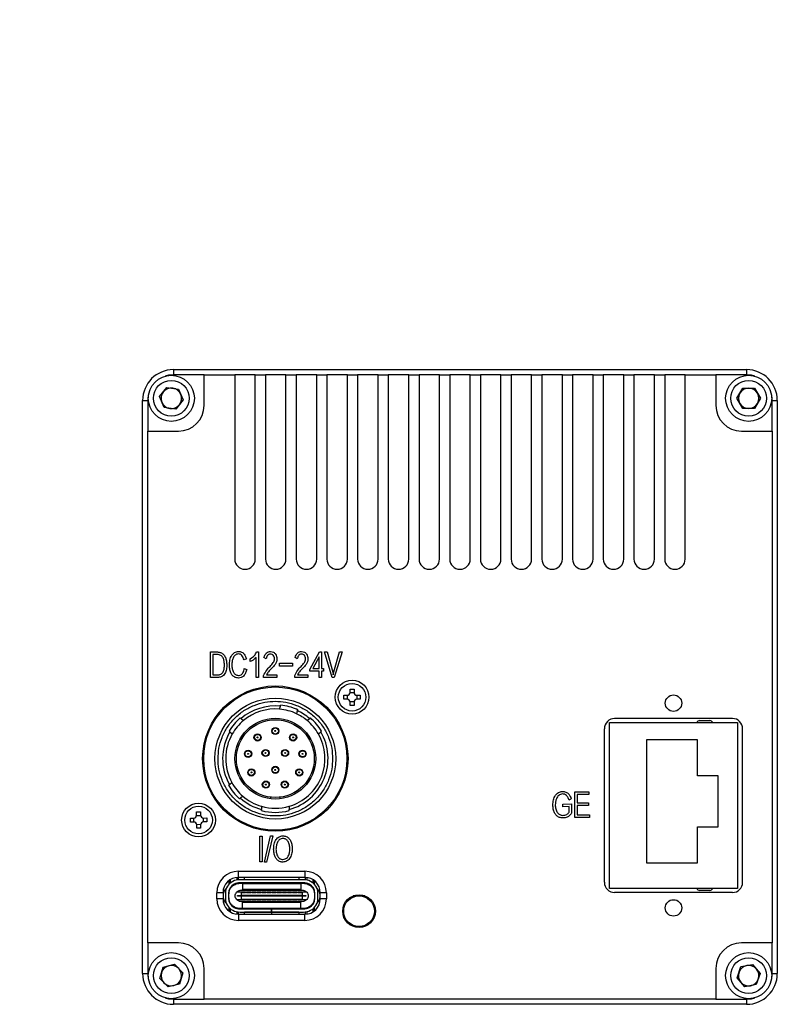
# Model space of a CAD drawing. Header units: millimetres. Extents: x 0 to 15012, y -67 to 210.
# Tile 4 of 4: x 14938 to 15012, y 83 to 179. Entities that reach past the tile are written whole.
import ezdxf

# ---------------------------------------------------------------- set-up
doc = ezdxf.new("R2010")
doc.units = ezdxf.units.MM
doc.linetypes.add('CENTER', pattern=[50.8, 31.75, -6.35, 6.35, -6.35])
doc.layers.add('粗实线', color=7, linetype='Continuous', lineweight=50)
doc.layers.add('细实线', color=3, linetype='Continuous', lineweight=25)
doc.styles.add('iTek', font='txt', dxfattribs={"width": 0.8, "height": 5})

msp = doc.modelspace()

# ---------------------------------------------------------------- linework, layer by layer
at = {"layer": '粗实线', "lineweight": 30}
for p, q in [((14953.452, 144.82), (14953.452, 144.32)), ((14953.452, 144.82), (15009.452, 144.82)), ((14956.452, 144.32), (14953.452, 144.32)), ((14956.452, 141.32), (14956.452, 144.32)), ((14956.452, 144.32), (14959.452, 144.32)), ((14959.452, 144.32), (14959.452, 126.32)), ((14961.452, 144.32), (14959.452, 144.32)), ((14961.452, 126.32), (14961.452, 144.32)), ((14961.452, 144.32), (14962.452, 144.32)), ((14962.452, 144.32), (14962.452, 126.32)), ((14964.452, 144.32), (14962.452, 144.32)), ((14964.452, 126.32), (14964.452, 144.32)), ((14964.452, 144.32), (14965.452, 144.32)), ((14965.452, 144.32), (14965.452, 126.32)), ((14967.452, 144.32), (14965.452, 144.32)), ((14967.452, 126.32), (14967.452, 144.32)), ((14967.452, 144.32), (14968.452, 144.32)), ((14968.452, 144.32), (14968.452, 126.32)), ((14970.452, 144.32), (14968.452, 144.32)), ((14970.452, 126.32), (14970.452, 144.32)), ((14970.452, 144.32), (14971.452, 144.32)), ((14971.452, 144.32), (14971.452, 126.32)), ((14973.452, 144.32), (14971.452, 144.32)), ((14973.452, 126.32), (14973.452, 144.32)), ((14973.452, 144.32), (14974.452, 144.32)), ((14974.452, 144.32), (14974.452, 126.32)), ((14976.452, 144.32), (14974.452, 144.32)), ((14976.452, 126.32), (14976.452, 144.32)), ((14976.452, 144.32), (14977.452, 144.32)), ((14977.452, 144.32), (14977.452, 126.32)), ((14979.452, 144.32), (14977.452, 144.32)), ((14979.452, 126.32), (14979.452, 144.32)), ((14979.452, 144.32), (14980.452, 144.32)), ((14980.452, 144.32), (14980.452, 126.32)), ((14982.452, 144.32), (14980.452, 144.32)), ((14982.452, 126.32), (14982.452, 144.32)), ((14982.452, 144.32), (14983.452, 144.32)), ((14983.452, 144.32), (14983.452, 126.32)), ((14985.452, 144.32), (14983.452, 144.32)), ((14985.452, 126.32), (14985.452, 144.32)), ((14985.452, 144.32), (14986.452, 144.32)), ((14986.452, 144.32), (14986.452, 126.32)), ((14988.452, 144.32), (14986.452, 144.32)), ((14988.452, 126.32), (14988.452, 144.32)), ((14988.452, 144.32), (14989.452, 144.32)), ((14989.452, 144.32), (14989.452, 126.32)), ((14991.452, 144.32), (14989.452, 144.32)), ((14991.452, 126.32), (14991.452, 144.32)), ((14991.452, 144.32), (14992.452, 144.32)), ((14992.452, 144.32), (14992.452, 126.32)), ((14994.452, 144.32), (14992.452, 144.32)), ((14994.452, 126.32), (14994.452, 144.32)), ((14994.452, 144.32), (14995.452, 144.32)), ((14995.452, 144.32), (14995.452, 126.32)), ((14997.452, 144.32), (14995.452, 144.32)), ((14997.452, 126.32), (14997.452, 144.32)), ((14997.452, 144.32), (14998.452, 144.32)), ((14998.452, 144.32), (14998.452, 126.32)), ((15000.452, 144.32), (14998.452, 144.32)), ((15000.452, 126.32), (15000.452, 144.32)), ((15000.452, 144.32), (15001.452, 144.32)), ((15001.452, 144.32), (15001.452, 126.32)), ((15003.452, 144.32), (15001.452, 144.32)), ((15003.452, 126.32), (15003.452, 144.32)), ((15003.452, 144.32), (15006.452, 144.32)), ((15006.452, 144.32), (15006.452, 141.32)), ((15009.452, 144.32), (15006.452, 144.32)), ((15009.452, 144.82), (15009.452, 144.32)), ((14952.109, 142.181), (14952.82, 143.091)), ((14952.82, 143.091), (14953.964, 142.929)), ((14953.964, 142.929), (14954.396, 141.859)), ((15008.498, 142.02), (15009.075, 143.02)), ((15009.075, 143.02), (15010.23, 143.02)), ((15010.23, 143.02), (15010.807, 142.02)), ((14950.452, 85.82), (14950.452, 141.82)), ((14950.452, 141.82), (14950.952, 141.82)), ((14950.952, 141.82), (14950.952, 138.82)), ((14952.541, 141.11), (14952.109, 142.181)), ((14954.396, 141.859), (14953.685, 140.949)), ((15009.075, 141.02), (15008.498, 142.02)), ((15010.807, 142.02), (15010.23, 141.02)), ((15011.952, 138.82), (15011.952, 141.82)), ((15011.952, 141.82), (15012.452, 141.82)), ((15012.452, 141.82), (15012.452, 85.82)), ((14953.685, 140.949), (14952.541, 141.11)), ((15010.23, 141.02), (15009.075, 141.02)), ((14950.952, 138.82), (14953.952, 138.82)), ((14950.952, 88.82), (14950.952, 138.82)), ((15008.952, 138.82), (15011.952, 138.82)), ((15011.952, 138.82), (15011.952, 88.82)), ((14957.077, 117.239), (14957.753, 117.239)), ((14957.077, 114.739), (14957.077, 117.239)), ((14957.748, 116.989), (14957.306, 116.989)), ((14957.306, 116.989), (14957.306, 114.993)), ((14960.582, 116.571), (14960.353, 116.464)), ((14960.968, 116.297), (14960.968, 116.585)), ((14961.529, 114.739), (14961.529, 116.698)), ((14961.575, 117.239), (14961.756, 117.239)), ((14961.756, 117.239), (14961.756, 114.739)), ((14962.512, 116.571), (14962.302, 116.692)), ((14965.545, 116.571), (14965.335, 116.692)), ((14966.788, 115.528), (14967.722, 117.239)), ((14967.696, 116.775), (14967.068, 115.615)), ((14967.696, 115.615), (14967.696, 116.775)), ((14967.722, 117.239), (14967.927, 117.239)), ((14967.927, 117.239), (14967.927, 115.615)), ((14968.22, 117.239), (14968.468, 117.239)), ((14968.955, 114.746), (14968.22, 117.239)), ((14968.468, 117.239), (14969.024, 115.278)), ((14969.123, 115.284), (14969.679, 117.239)), ((14969.926, 117.239), (14969.176, 114.746)), ((14969.679, 117.239), (14969.926, 117.239)), ((14960.38, 115.622), (14960.614, 115.542)), ((14963.819, 116.14), (14965.091, 116.14)), ((14963.819, 115.856), (14963.819, 116.14)), ((14965.091, 115.856), (14963.819, 115.856)), ((14965.091, 116.14), (14965.091, 115.856)), ((14966.788, 115.358), (14966.788, 115.528)), ((14967.068, 115.615), (14967.696, 115.615)), ((14967.927, 115.615), (14968.114, 115.615)), ((14968.114, 115.615), (14968.114, 115.358)), ((14957.737, 114.739), (14957.077, 114.739)), ((14957.306, 114.993), (14957.737, 114.993)), ((14961.756, 114.739), (14961.529, 114.739)), ((14962.27, 114.739), (14962.27, 114.933)), ((14963.569, 114.739), (14962.27, 114.739)), ((14962.549, 114.993), (14963.569, 114.993)), ((14963.569, 114.993), (14963.569, 114.739)), ((14965.303, 114.739), (14965.303, 114.933)), ((14966.601, 114.739), (14965.303, 114.739)), ((14965.582, 114.993), (14966.601, 114.993)), ((14966.601, 114.993), (14966.601, 114.739)), ((14967.696, 115.358), (14966.788, 115.358)), ((14967.696, 114.739), (14967.696, 115.358)), ((14967.927, 114.739), (14967.696, 114.739)), ((14967.927, 115.358), (14967.927, 114.739)), ((14968.114, 115.358), (14967.927, 115.358)), ((14969.176, 114.746), (14968.955, 114.746)), ((14969.024, 115.278), (14969.07, 115.014)), ((14969.07, 115.014), (14969.123, 115.284)), ((14970.722, 113.62), (14971.102, 113.62)), ((14970.722, 113.31), (14970.722, 113.62)), ((14971.102, 113.62), (14971.102, 113.31)), ((14970.112, 113.009), (14970.422, 113.009)), ((14970.112, 112.629), (14970.112, 113.009)), ((14970.422, 112.629), (14970.112, 112.629)), ((14970.459, 112.627), (14970.459, 113.012)), ((14970.72, 113.273), (14971.104, 113.273)), ((14971.366, 113.012), (14971.366, 112.628)), ((14971.402, 113.01), (14971.712, 113.01)), ((14971.712, 112.63), (14971.402, 112.63)), ((14971.712, 113.01), (14971.712, 112.63)), ((14963.827, 111.652), (14963.906, 111.946)), ((14963.906, 111.946), (14963.932, 112.044)), ((14965.571, 111.593), (14965.485, 111.641)), ((14965.574, 111.604), (14965.548, 111.506)), ((14971.105, 112.366), (14970.72, 112.366)), ((14970.723, 112.02), (14970.723, 112.33)), ((14971.103, 112.02), (14970.723, 112.02)), ((14971.103, 112.33), (14971.103, 112.02)), ((14959.99, 110.801), (14960.068, 110.736)), ((14960.068, 110.736), (14960.301, 110.54)), ((14965.548, 111.506), (14965.469, 111.212)), ((14966.524, 110.54), (14966.757, 110.736)), ((14966.757, 110.736), (14966.835, 110.801)), ((15008.062, 110.74), (14996.562, 110.74)), ((14995.562, 94.74), (14995.562, 109.74)), ((14996.064, 94.142), (14996.064, 110.342)), ((14996.064, 110.342), (15008.564, 110.342)), ((15004.864, 110.542), (15005.864, 110.542)), ((15008.564, 110.342), (15008.564, 94.142)), ((15009.062, 94.74), (15009.062, 109.74)), ((14958.897, 109.499), (14958.975, 109.434)), ((14958.975, 109.434), (14959.208, 109.238)), ((14967.617, 109.238), (14967.85, 109.434)), ((14967.85, 109.434), (14967.927, 109.499)), ((15004.664, 108.642), (14999.664, 108.642)), ((14999.664, 108.642), (14999.664, 96.642)), ((15004.664, 105.142), (15004.664, 108.642)), ((14962.324, 107.047), (14962.335, 107.097)), ((14962.634, 107.614), (14962.671, 107.649)), ((14964.154, 107.649), (14964.191, 107.614)), ((14964.489, 107.097), (14964.501, 107.047)), ((14963.114, 105.748), (14963.065, 105.763)), ((14963.76, 105.763), (14963.711, 105.748)), ((15006.664, 105.142), (15004.664, 105.142)), ((15006.664, 100.142), (15006.664, 105.142)), ((14958.851, 104.22), (14958.93, 104.284)), ((14958.93, 104.284), (14959.167, 104.475)), ((14960, 102.963), (14959.921, 102.899)), ((14960.236, 103.154), (14960, 102.963)), ((14962.962, 102.895), (14962.962, 103.046)), ((14963.862, 103.046), (14963.862, 102.895)), ((14992.658, 103.567), (14994.052, 103.582)), ((14992.684, 101.067), (14992.658, 103.567)), ((14994.055, 103.331), (14992.894, 103.319)), ((14992.894, 103.319), (14992.903, 102.503)), ((14994.052, 103.582), (14994.055, 103.331)), ((14962.062, 102.161), (14962.062, 101.85)), ((14964.762, 102.161), (14964.762, 101.85)), ((14991.485, 102.383), (14992.334, 102.392)), ((14991.488, 102.126), (14991.485, 102.383)), ((14992.111, 102.132), (14991.488, 102.126)), ((14992.324, 102.883), (14992.109, 102.755)), ((14992.116, 101.587), (14992.111, 102.132)), ((14992.334, 102.392), (14992.344, 101.49)), ((14992.903, 102.503), (14993.994, 102.514)), ((14993.997, 102.254), (14992.905, 102.243)), ((14992.905, 102.243), (14992.915, 101.323)), ((14993.994, 102.514), (14993.997, 102.254)), ((14955.11, 100.999), (14955.42, 101.003)), ((14955.115, 100.619), (14955.11, 100.999)), ((14955.462, 100.621), (14955.456, 101.006)), ((14955.711, 101.617), (14956.091, 101.622)), ((14955.716, 101.307), (14955.711, 101.617)), ((14955.714, 101.271), (14956.098, 101.276)), ((14956.091, 101.622), (14956.095, 101.312)), ((14956.363, 101.018), (14956.369, 100.634)), ((14956.4, 101.017), (14956.71, 101.021)), ((14956.71, 101.021), (14956.715, 100.641)), ((14962.062, 101.746), (14962.062, 101.85)), ((14964.762, 101.746), (14964.762, 101.85)), ((14994.121, 101.082), (14992.684, 101.067)), ((14992.915, 101.323), (14994.118, 101.336)), ((14994.118, 101.336), (14994.121, 101.082)), ((14955.425, 100.623), (14955.115, 100.619)), ((14956.111, 100.369), (14955.727, 100.364)), ((14955.734, 100.017), (14955.729, 100.327)), ((14956.109, 100.332), (14956.114, 100.023)), ((14956.715, 100.641), (14956.405, 100.637)), ((15004.664, 96.642), (15004.664, 100.142)), ((15004.664, 100.142), (15006.664, 100.142)), ((14956.114, 100.023), (14955.734, 100.017)), ((14961.891, 96.739), (14961.891, 99.239)), ((14961.891, 99.239), (14962.125, 99.239)), ((14962.125, 99.239), (14962.125, 96.739)), ((14962.349, 96.713), (14962.94, 99.286)), ((14963.158, 99.286), (14962.549, 96.713)), ((14962.94, 99.286), (14963.158, 99.286)), ((14962.125, 96.739), (14961.891, 96.739)), ((14962.549, 96.713), (14962.349, 96.713)), ((14999.664, 96.642), (15004.664, 96.642)), ((14959.802, 95.82), (14966.302, 95.82)), ((14959.802, 95.22), (14959.802, 95.82)), ((14966.302, 95.82), (14966.302, 95.22)), ((14958.886, 94.907), (14958.886, 94.552)), ((14959.036, 94.689), (14959.036, 95.009)), ((14959.636, 95.211), (14959.636, 94.961)), ((14959.786, 95.22), (14959.786, 94.985)), ((14959.786, 94.683), (14959.786, 94.629)), ((14966.302, 95.22), (14959.802, 95.22)), ((14966.15, 94.995), (14959.962, 94.995)), ((14966.15, 94.695), (14959.962, 94.695)), ((14959.98, 94.645), (14966.132, 94.645)), ((14960.206, 94.695), (14960.206, 94.635)), ((14960.206, 94.635), (14965.906, 94.635)), ((14960.206, 94.635), (14960.206, 94.025)), ((14960.406, 95.015), (14960.406, 95.22)), ((14960.406, 95.015), (14965.706, 95.015)), ((14960.406, 94.995), (14960.406, 95.015)), ((14965.706, 95.22), (14965.706, 95.015)), ((14965.706, 95.015), (14965.706, 94.995)), ((14965.906, 94.635), (14965.906, 94.695)), ((14965.906, 94.635), (14965.906, 94.025)), ((14966.326, 95.22), (14966.326, 94.985)), ((14966.326, 94.683), (14966.326, 94.629)), ((14966.476, 95.21), (14966.476, 94.961)), ((14967.076, 95.005), (14967.076, 94.689)), ((14967.226, 94.552), (14967.226, 94.902)), ((14957.702, 93.12), (14957.702, 93.72)), ((14958.302, 93.72), (14957.702, 93.72)), ((14958.302, 93.72), (14958.302, 93.12)), ((14958.536, 93.665), (14958.536, 93.165)), ((14958.836, 93.665), (14958.836, 93.165)), ((14958.886, 93.977), (14958.886, 93.625)), ((14958.886, 93.205), (14958.886, 93.625)), ((14960.061, 93.765), (14959.622, 93.765)), ((14959.711, 93.39), (14959.711, 93.44)), ((14959.711, 93.44), (14960.061, 93.44)), ((14960.061, 93.39), (14959.711, 93.39)), ((14960.046, 93.965), (14966.066, 93.965)), ((14960.061, 93.765), (14960.106, 93.765)), ((14960.061, 93.765), (14960.061, 93.44)), ((14966.051, 93.44), (14960.061, 93.44)), ((14960.061, 93.39), (14960.061, 93.44)), ((14960.061, 93.39), (14960.061, 93.065)), ((14966.051, 93.39), (14960.061, 93.39)), ((14960.106, 93.725), (14960.106, 93.765)), ((14960.506, 93.765), (14960.106, 93.765)), ((14960.506, 93.725), (14960.106, 93.725)), ((14965.906, 94.025), (14960.206, 94.025)), ((14960.206, 94.015), (14960.206, 94.025)), ((14965.906, 94.015), (14960.206, 94.015)), ((14960.206, 93.965), (14960.206, 94.015)), ((14960.506, 93.765), (14960.606, 93.765)), ((14960.506, 93.765), (14960.506, 93.725)), ((14960.606, 93.725), (14960.606, 93.765)), ((14961.006, 93.765), (14960.606, 93.765)), ((14961.006, 93.725), (14960.606, 93.725)), ((14961.006, 93.765), (14961.106, 93.765)), ((14961.006, 93.765), (14961.006, 93.725)), ((14961.106, 93.725), (14961.106, 93.765)), ((14961.506, 93.765), (14961.106, 93.765)), ((14961.506, 93.725), (14961.106, 93.725)), ((14961.506, 93.765), (14961.606, 93.765)), ((14961.506, 93.765), (14961.506, 93.725)), ((14961.606, 93.725), (14961.606, 93.765)), ((14962.006, 93.765), (14961.606, 93.765)), ((14962.006, 93.725), (14961.606, 93.725)), ((14962.006, 93.765), (14962.106, 93.765)), ((14962.006, 93.765), (14962.006, 93.725)), ((14962.106, 93.725), (14962.106, 93.765)), ((14962.506, 93.765), (14962.106, 93.765)), ((14962.506, 93.725), (14962.106, 93.725)), ((14962.506, 93.765), (14962.606, 93.765)), ((14962.506, 93.765), (14962.506, 93.725)), ((14962.606, 93.725), (14962.606, 93.765)), ((14963.006, 93.765), (14962.606, 93.765)), ((14963.006, 93.725), (14962.606, 93.725)), ((14963.006, 93.765), (14963.106, 93.765)), ((14963.006, 93.765), (14963.006, 93.725)), ((14963.106, 93.725), (14963.106, 93.765)), ((14963.506, 93.765), (14963.106, 93.765)), ((14963.506, 93.725), (14963.106, 93.725)), ((14963.506, 93.765), (14963.506, 93.725)), ((14963.506, 93.765), (14963.606, 93.765)), ((14963.606, 93.725), (14963.606, 93.765)), ((14964.006, 93.765), (14963.606, 93.765)), ((14964.006, 93.725), (14963.606, 93.725)), ((14964.006, 93.765), (14964.006, 93.725)), ((14964.006, 93.765), (14964.106, 93.765)), ((14964.106, 93.725), (14964.106, 93.765)), ((14964.506, 93.765), (14964.106, 93.765)), ((14964.506, 93.725), (14964.106, 93.725)), ((14964.506, 93.765), (14964.606, 93.765)), ((14964.506, 93.765), (14964.506, 93.725)), ((14964.606, 93.725), (14964.606, 93.765)), ((14965.006, 93.765), (14964.606, 93.765)), ((14965.006, 93.725), (14964.606, 93.725)), ((14965.006, 93.765), (14965.106, 93.765)), ((14965.006, 93.765), (14965.006, 93.725)), ((14965.106, 93.725), (14965.106, 93.765)), ((14965.506, 93.765), (14965.106, 93.765)), ((14965.506, 93.725), (14965.106, 93.725)), ((14965.506, 93.765), (14965.506, 93.725)), ((14965.506, 93.765), (14965.606, 93.765)), ((14965.606, 93.725), (14965.606, 93.765)), ((14966.006, 93.765), (14965.606, 93.765)), ((14966.006, 93.725), (14965.606, 93.725)), ((14965.906, 94.025), (14965.906, 94.015)), ((14965.906, 94.015), (14965.906, 93.965)), ((14966.006, 93.765), (14966.051, 93.765)), ((14966.006, 93.765), (14966.006, 93.725)), ((14966.051, 93.44), (14966.051, 93.765)), ((14966.49, 93.765), (14966.051, 93.765)), ((14966.051, 93.44), (14966.401, 93.44)), ((14966.051, 93.39), (14966.051, 93.44)), ((14966.051, 93.065), (14966.051, 93.39)), ((14966.401, 93.39), (14966.051, 93.39)), ((14966.401, 93.44), (14966.401, 93.39)), ((14967.226, 93.625), (14967.226, 93.205)), ((14967.276, 93.165), (14967.276, 93.665)), ((14967.576, 93.165), (14967.576, 93.665)), ((14968.402, 93.72), (14967.802, 93.72)), ((14967.802, 93.12), (14967.802, 93.72)), ((14968.402, 93.72), (14968.402, 93.12)), ((14971.59, 93.415), (14971.022, 93.415)), ((14971.34, 93.415), (14971.34, 93.5)), ((14972.162, 93.415), (14971.59, 93.415)), ((14971.84, 93.501), (14971.84, 93.415)), ((15008.564, 94.142), (14996.064, 94.142)), ((15008.062, 93.74), (14996.562, 93.74)), ((15005.864, 93.942), (15004.864, 93.942)), ((14958.302, 93.12), (14957.702, 93.12)), ((14958.886, 93.205), (14958.886, 92.853)), ((14959.622, 93.065), (14960.061, 93.065)), ((14966.066, 92.865), (14960.046, 92.865)), ((14960.106, 93.065), (14960.061, 93.065)), ((14960.106, 93.105), (14960.506, 93.105)), ((14960.106, 93.065), (14960.106, 93.105)), ((14960.106, 93.065), (14960.506, 93.065)), ((14960.206, 92.815), (14960.206, 92.865)), ((14960.206, 92.815), (14965.906, 92.815)), ((14960.206, 92.805), (14960.206, 92.815)), ((14960.206, 92.805), (14965.906, 92.805)), ((14960.206, 92.195), (14960.206, 92.805)), ((14960.506, 93.105), (14960.506, 93.065)), ((14960.606, 93.065), (14960.506, 93.065)), ((14960.606, 93.105), (14961.006, 93.105)), ((14960.606, 93.065), (14960.606, 93.105)), ((14960.606, 93.065), (14961.006, 93.065)), ((14961.006, 93.105), (14961.006, 93.065)), ((14961.106, 93.065), (14961.006, 93.065)), ((14961.106, 93.105), (14961.506, 93.105)), ((14961.106, 93.065), (14961.106, 93.105)), ((14961.106, 93.065), (14961.506, 93.065)), ((14961.506, 93.105), (14961.506, 93.065)), ((14961.606, 93.065), (14961.506, 93.065)), ((14961.606, 93.105), (14962.006, 93.105)), ((14961.606, 93.065), (14961.606, 93.105)), ((14961.606, 93.065), (14962.006, 93.065)), ((14962.006, 93.105), (14962.006, 93.065)), ((14962.106, 93.065), (14962.006, 93.065)), ((14962.106, 93.105), (14962.506, 93.105)), ((14962.106, 93.065), (14962.106, 93.105)), ((14962.106, 93.065), (14962.506, 93.065)), ((14962.506, 93.105), (14962.506, 93.065)), ((14962.606, 93.065), (14962.506, 93.065)), ((14962.606, 93.105), (14963.006, 93.105)), ((14962.606, 93.065), (14962.606, 93.105)), ((14962.606, 93.065), (14963.006, 93.065)), ((14963.006, 93.105), (14963.006, 93.065)), ((14963.106, 93.065), (14963.006, 93.065)), ((14963.106, 93.105), (14963.506, 93.105)), ((14963.106, 93.065), (14963.106, 93.105)), ((14963.106, 93.065), (14963.506, 93.065)), ((14963.506, 93.105), (14963.506, 93.065)), ((14963.606, 93.065), (14963.506, 93.065)), ((14963.606, 93.105), (14964.006, 93.105)), ((14963.606, 93.065), (14963.606, 93.105)), ((14963.606, 93.065), (14964.006, 93.065)), ((14964.006, 93.105), (14964.006, 93.065)), ((14964.106, 93.065), (14964.006, 93.065)), ((14964.106, 93.105), (14964.506, 93.105)), ((14964.106, 93.065), (14964.106, 93.105)), ((14964.106, 93.065), (14964.506, 93.065)), ((14964.506, 93.105), (14964.506, 93.065)), ((14964.606, 93.065), (14964.506, 93.065)), ((14964.606, 93.105), (14965.006, 93.105)), ((14964.606, 93.065), (14964.606, 93.105)), ((14964.606, 93.065), (14965.006, 93.065)), ((14965.006, 93.105), (14965.006, 93.065)), ((14965.106, 93.065), (14965.006, 93.065)), ((14965.106, 93.105), (14965.506, 93.105)), ((14965.106, 93.065), (14965.106, 93.105)), ((14965.106, 93.065), (14965.506, 93.065)), ((14965.506, 93.105), (14965.506, 93.065)), ((14965.606, 93.065), (14965.506, 93.065)), ((14965.606, 93.105), (14966.006, 93.105)), ((14965.606, 93.065), (14965.606, 93.105)), ((14965.606, 93.065), (14966.006, 93.065)), ((14965.906, 92.865), (14965.906, 92.815)), ((14965.906, 92.815), (14965.906, 92.805)), ((14965.906, 92.195), (14965.906, 92.805)), ((14966.006, 93.105), (14966.006, 93.065)), ((14966.051, 93.065), (14966.006, 93.065)), ((14966.051, 93.065), (14966.49, 93.065)), ((14968.402, 93.12), (14967.802, 93.12)), ((14958.886, 92.277), (14958.886, 91.932)), ((14959.036, 91.83), (14959.036, 92.14)), ((14959.636, 92.234), (14959.636, 92.177)), ((14959.636, 91.869), (14959.636, 91.629)), ((14959.786, 92.2), (14959.786, 92.147)), ((14959.786, 91.845), (14959.786, 91.62)), ((14959.802, 91.62), (14959.802, 91.02)), ((14959.802, 91.62), (14966.302, 91.62)), ((14959.962, 92.135), (14963.05, 92.135)), ((14959.962, 91.835), (14963.05, 91.835)), ((14966.132, 92.185), (14959.98, 92.185)), ((14965.906, 92.195), (14960.206, 92.195)), ((14960.206, 92.195), (14960.206, 92.135)), ((14960.406, 91.815), (14960.406, 91.835)), ((14963.051, 91.815), (14960.406, 91.815)), ((14960.406, 91.62), (14960.406, 91.815)), ((14963.05, 91.835), (14963.05, 92.135)), ((14963.051, 92.135), (14963.05, 92.135)), ((14963.051, 91.835), (14963.05, 91.835)), ((14963.051, 91.835), (14963.051, 92.135)), ((14963.06, 92.135), (14963.051, 92.135)), ((14963.06, 91.835), (14963.051, 91.835)), ((14963.051, 91.835), (14963.051, 91.815)), ((14963.051, 91.815), (14963.051, 91.62)), ((14963.051, 91.74), (14963.061, 91.74)), ((14963.06, 91.835), (14963.06, 92.135)), ((14963.06, 92.135), (14966.15, 92.135)), ((14963.06, 91.835), (14966.15, 91.835)), ((14963.061, 91.835), (14963.061, 91.815)), ((14965.706, 91.815), (14963.061, 91.815)), ((14963.061, 91.62), (14963.061, 91.815)), ((14965.706, 91.835), (14965.706, 91.815)), ((14965.706, 91.815), (14965.706, 91.62)), ((14965.906, 92.135), (14965.906, 92.195)), ((14966.302, 91.02), (14966.302, 91.62)), ((14966.326, 92.2), (14966.326, 92.147)), ((14966.326, 91.845), (14966.326, 91.62)), ((14966.476, 91.869), (14966.476, 91.63)), ((14967.076, 92.14), (14967.076, 91.835)), ((14967.226, 91.938), (14967.226, 92.277)), ((14966.302, 91.02), (14959.802, 91.02)), ((14953.952, 88.82), (14950.952, 88.82)), ((14950.952, 88.82), (14950.952, 85.82)), ((15011.952, 88.82), (15008.952, 88.82)), ((15011.952, 85.82), (15011.952, 88.82)), ((14952.455, 86.455), (14953.577, 86.728)), ((14953.577, 86.728), (14954.374, 85.893)), ((15008.904, 86.499), (15010.04, 86.707)), ((15010.04, 86.707), (15010.788, 85.828)), ((14950.452, 85.82), (14950.952, 85.82)), ((14952.13, 85.347), (14952.455, 86.455)), ((14954.374, 85.893), (14954.05, 84.785)), ((14956.452, 83.32), (14956.452, 86.32)), ((15006.452, 86.32), (15006.452, 83.32)), ((15008.517, 85.412), (15008.904, 86.499)), ((15010.788, 85.828), (15010.401, 84.74)), ((15011.952, 85.82), (15012.452, 85.82)), ((14952.928, 84.512), (14952.13, 85.347)), ((14954.05, 84.785), (14952.928, 84.512)), ((15009.265, 84.532), (15008.517, 85.412)), ((15010.401, 84.74), (15009.265, 84.532)), ((14953.452, 83.32), (14956.452, 83.32)), ((14953.452, 83.32), (14953.452, 82.82)), ((15009.452, 82.82), (14953.452, 82.82)), ((15006.452, 83.32), (14956.452, 83.32)), ((15006.452, 83.32), (15009.452, 83.32)), ((15009.452, 83.32), (15009.452, 82.82))]:
    msp.add_line(p, q, dxfattribs=at)
at = {"layer": '粗实线', "lineweight": 30, "flags": 128}
for points in [[(14953.452, 144.32), (14952.965, 144.272), (14952.652, 144.188)], [(15010.253, 144.188), (15009.94, 144.272), (15009.452, 144.32)], [(14951.084, 142.62), (14951, 142.307), (14950.952, 141.82)], [(15011.952, 141.82), (15011.904, 142.307), (15011.821, 142.62)], [(14950.952, 85.82), (14951, 85.332), (14951.084, 85.019)], [(15011.821, 85.019), (15011.904, 85.332), (15011.952, 85.82)], [(14952.652, 83.451), (14952.965, 83.368), (14953.452, 83.32)], [(15009.452, 83.32), (15009.94, 83.368), (15010.253, 83.451)]]:
    msp.add_lwpolyline(points, dxfattribs=at)
at = {"layer": '粗实线', "lineweight": 30}
for centre, radius in [((14953.252, 142.02), 2.25), ((14953.252, 142.02), 1.75), ((15009.652, 142.02), 2.25), ((15009.652, 142.02), 1.75), ((14970.912, 112.82), 1.65), ((14963.412, 106.82), 7.1), ((14963.412, 106.82), 7), ((14970.912, 112.82), 1.35), ((14963.412, 106.82), 5.9), ((15002.312, 112.24), 0.8), ((14963.412, 106.82), 3.95), ((14963.412, 106.82), 3.8), ((14963.412, 109.52), 0.35), ((14963.412, 109.52), 0.3), ((14961.677, 108.888), 0.35), ((14961.677, 108.888), 0.3), ((14961.677, 108.888), 0.0452), ((14963.412, 109.52), 0.0452), ((14965.148, 108.888), 0.35), ((14965.148, 108.888), 0.3), ((14965.148, 108.888), 0.0452), ((14960.753, 107.289), 0.35), ((14960.753, 107.289), 0.3), ((14960.753, 107.289), 0.0452), ((14962.46, 107.37), 0.35), ((14962.46, 107.37), 0.3), ((14962.46, 107.37), 0.0452), ((14964.365, 107.37), 0.35), ((14964.365, 107.37), 0.3), ((14964.365, 107.37), 0.0452), ((14966.071, 107.289), 0.35), ((14966.071, 107.289), 0.3), ((14966.071, 107.289), 0.0452), ((14961.074, 105.47), 0.35), ((14963.412, 105.72), 0.35), ((14963.412, 105.72), 0.3), ((14965.751, 105.47), 0.35), ((14961.074, 105.47), 0.3), ((14961.074, 105.47), 0.0452), ((14963.412, 105.72), 0.0452), ((14965.751, 105.47), 0.3), ((14965.751, 105.47), 0.0452), ((14962.489, 104.283), 0.35), ((14962.489, 104.283), 0.3), ((14962.489, 104.283), 0.0452), ((14964.336, 104.283), 0.35), ((14964.336, 104.283), 0.3), ((14964.336, 104.283), 0.0452), ((14955.912, 100.82), 1.65), ((14955.912, 100.82), 1.35), ((14971.592, 91.92), 1.6), ((14971.59, 91.915), 1.5), ((15002.312, 92.24), 0.8), ((14953.252, 85.62), 2.25), ((15009.652, 85.62), 2.25), ((14953.252, 85.62), 1.75), ((15009.652, 85.62), 1.75)]:
    msp.add_circle(centre, radius, dxfattribs=at)
for centre, radius, start, end in [((14953.452, 141.82), 3, 90, 180), ((15009.452, 141.82), 3, 0, 90), ((14953.252, 142.02), 1, 141.97632, 201.97632), ((14953.252, 142.02), 1, 81.97632, 141.97632), ((14953.252, 142.02), 1, 21.97632, 81.97632), ((14953.252, 142.02), 1, 321.97632, 21.97632), ((15009.652, 142.02), 1, 150, 210), ((15009.652, 142.02), 1, 90, 150), ((15009.652, 142.02), 1, 30, 90), ((15009.652, 142.02), 1, 330, 30), ((14953.252, 142.02), 1, 201.97632, 261.97632), ((14953.252, 142.02), 1, 261.97632, 321.97632), ((15009.652, 142.02), 1, 210, 270), ((15009.652, 142.02), 1, 270, 330), ((14953.952, 141.32), 2.5, 270, 0), ((15008.952, 141.32), 2.5, 180, 270), ((14960.452, 126.32), 1, 180, 0), ((14963.452, 126.32), 1, 180, 0), ((14966.452, 126.32), 1, 180, 0), ((14969.452, 126.32), 1, 180, 0), ((14972.452, 126.32), 1, 180, 0), ((14975.452, 126.32), 1, 180, 0), ((14978.452, 126.32), 1, 180, 0), ((14981.452, 126.32), 1, 180, 0), ((14984.452, 126.32), 1, 180, 0), ((14987.452, 126.32), 1, 180, 0), ((14990.452, 126.32), 1, 180, 0), ((14993.452, 126.32), 1, 180, 0), ((14996.452, 126.32), 1, 180, 0), ((14999.452, 126.32), 1, 180, 0), ((15002.452, 126.32), 1, 180, 0), ((14970.422, 113.309), 0.3, 270.03226, 0.03226), ((14970.423, 112.329), 0.3, 0.03226, 90.03226), ((14971.402, 113.31), 0.3, 180.03226, 270.03226), ((14971.403, 112.33), 0.3, 90.03226, 180.03226), ((14963.412, 106.82), 5.15, 84.50005, 130.49995), ((14963.412, 106.82), 4.85, 85.09366, 129.90634), ((14963.412, 106.82), 4.85, 64.90634, 85.09366), ((14963.412, 106.82), 5.25, 65.68253, 84.31747), ((14963.412, 106.82), 5.25, 130.68253, 149.31747), ((14963.412, 106.82), 4.85, 50.09366, 64.90634), ((14963.412, 106.82), 5.15, 49.50005, 65.49995), ((14963.412, 106.82), 5.25, 30.68253, 49.31747), ((14996.562, 109.74), 1, 90, 180), ((15008.062, 109.74), 1, 0, 90), ((14963.412, 106.82), 4.85, 129.90634, 150.09366), ((14963.412, 106.82), 4.85, 29.90634, 50.09366), ((15004.864, 110.242), 0.3, 90, 160.52878), ((15005.864, 110.242), 0.3, 19.47122, 90), ((14963.412, 106.82), 5.15, 149.50005, 209.49995), ((14963.412, 106.82), 4.85, 150.09366, 208.90634), ((14963.412, 106.82), 5.15, 285.19684, 30.49995), ((14963.412, 106.82), 4.85, 286.16178, 29.90634), ((14963.412, 106.82), 5.25, 209.68253, 228.31747), ((14963.412, 106.82), 4.85, 208.90634, 229.09366), ((14963.412, 106.82), 5.15, 228.50005, 254.80316), ((14963.412, 106.82), 4.85, 229.09366, 253.83822), ((14963.412, 106.82), 4.85, 253.83822, 286.16178), ((14955.416, 101.303), 0.3, 270.80497, 0.80497), ((14956.395, 101.317), 0.3, 180.80497, 270.80497), ((14963.412, 106.82), 5.25, 255.0994, 284.9006), ((14955.429, 100.323), 0.3, 0.80497, 90.80497), ((14956.409, 100.337), 0.3, 90.80497, 180.80497), ((14959.802, 93.72), 2.1, 90, 180), ((14966.302, 93.72), 2.1, 0, 90), ((14959.802, 93.72), 1.5, 90, 180), ((14959.836, 93.665), 1.3, 116.7655, 180), ((14959.836, 93.665), 1, 116.7655, 180), ((14959.962, 93.415), 1.58, 90, 116.7655), ((14959.962, 93.415), 1.28, 90, 116.7655), ((14960.226, 94.643), 0.052, 112.61986, 180), ((14965.886, 94.643), 0.052, 0, 67.38014), ((14966.15, 93.415), 1.58, 63.2345, 90), ((14966.15, 93.415), 1.28, 63.2345, 90), ((14966.302, 93.72), 1.5, 0, 90), ((14966.276, 93.665), 1, 0, 63.2345), ((14966.276, 93.665), 1.3, 0, 63.2345), ((14996.562, 94.74), 1, 180, 270), ((15008.062, 94.74), 1, 270, 0), ((14959.306, 93.415), 1, 132.4546, 180), ((14959.306, 93.415), 1, 180, 227.5454), ((14966.806, 93.415), 1, 4.99651, 47.5454), ((14966.806, 93.415), 1, 312.4546, 355.00349), ((15004.864, 94.242), 0.3, 199.47122, 270), ((15005.864, 94.242), 0.3, 270, 340.52878), ((14959.802, 93.12), 2.1, 180, 270), ((14959.802, 93.12), 1.5, 180, 270), ((14959.836, 93.165), 1.3, 180, 243.2345), ((14959.836, 93.165), 1, 180, 243.2345), ((14966.302, 93.12), 2.1, 270, 0), ((14966.302, 93.12), 1.5, 270, 0), ((14966.276, 93.165), 1, 296.7655, 0), ((14966.276, 93.165), 1.3, 296.7655, 0), ((14959.962, 93.415), 1.58, 243.2345, 270), ((14959.962, 93.415), 1.28, 243.2345, 270), ((14960.226, 92.187), 0.052, 180, 247.38014), ((14965.886, 92.187), 0.052, 292.61986, 0), ((14966.15, 93.415), 1.28, 270, 296.7655), ((14966.15, 93.415), 1.58, 270, 296.7655), ((14953.952, 86.32), 2.5, 0, 90), ((15008.952, 86.32), 2.5, 90, 180), ((14953.252, 85.62), 1, 103.67156, 163.67156), ((14953.252, 85.62), 1, 43.67156, 103.67156), ((15009.652, 85.62), 1, 100.38631, 160.38631), ((15009.652, 85.62), 1, 40.38631, 100.38631), ((14953.452, 85.82), 3, 180, 270), ((14953.252, 85.62), 1, 163.67156, 223.67156), ((14953.252, 85.62), 1, 343.67156, 43.67156), ((15009.652, 85.62), 1, 160.38631, 220.38631), ((15009.452, 85.82), 3, 270, 0), ((15009.652, 85.62), 1, 340.38631, 40.38631), ((14953.252, 85.62), 1, 223.67156, 283.67156), ((14953.252, 85.62), 1, 283.67156, 343.67156), ((15009.652, 85.62), 1, 220.38631, 280.38631), ((15009.652, 85.62), 1, 280.38631, 340.38631)]:
    msp.add_arc(centre, radius, start, end, dxfattribs=at)
for points, knots in [([(14958.44, 115.993), (14958.435, 116.107), (14958.424, 116.333), (14958.342, 116.612), (14958.214, 116.801), (14958.035, 116.95), (14957.863, 116.973), (14957.748, 116.989)], [0, 0, 0, 0, 0.250847, 0.501, 0.626291, 0.751398, 1, 1, 1, 1]), ([(14957.753, 117.239), (14957.861, 117.227), (14958.076, 117.201), (14958.357, 117.021), (14958.549, 116.731), (14958.648, 116.38), (14958.662, 116.126), (14958.669, 116)], [0, 0, 0, 0, 0.186668, 0.372788, 0.55919, 0.779383, 1, 1, 1, 1]), ([(14958.924, 115.96), (14958.936, 116.125), (14958.961, 116.456), (14959.11, 116.899), (14959.414, 117.229), (14959.675, 117.276), (14959.805, 117.3)], [0, 0, 0, 0, 0.281239, 0.561432, 0.780592, 1, 1, 1, 1]), ([(14959.8, 117.049), (14959.743, 117.039), (14959.629, 117.021), (14959.43, 116.9), (14959.27, 116.65), (14959.185, 116.316), (14959.169, 116.087), (14959.161, 115.973)], [0, 0, 0, 0, 0.125104, 0.25012, 0.49878, 0.74921, 1, 1, 1, 1]), ([(14960.353, 116.464), (14960.33, 116.543), (14960.283, 116.7), (14960.166, 116.897), (14959.995, 117.035), (14959.865, 117.044), (14959.8, 117.049)], [0, 0, 0, 0, 0.28101, 0.561243, 0.780723, 1, 1, 1, 1]), ([(14959.805, 117.3), (14959.914, 117.289), (14960.132, 117.267), (14960.443, 117.003), (14960.529, 116.735), (14960.582, 116.571)], [0, 0, 0, 0, 0.280108, 0.559697, 1, 1, 1, 1]), ([(14960.968, 116.585), (14961.117, 116.675), (14961.384, 116.837), (14961.517, 117.117), (14961.575, 117.239)], [0, 0, 0, 0, 0.5606703, 1, 1, 1, 1]), ([(14961.529, 116.698), (14961.435, 116.608), (14961.267, 116.447), (14961.06, 116.343), (14960.968, 116.297)], [0, 0, 0, 0, 0.559586, 1, 1, 1, 1]), ([(14962.302, 116.692), (14962.331, 116.776), (14962.39, 116.943), (14962.537, 117.148), (14962.736, 117.274), (14962.876, 117.287), (14962.946, 117.293)], [0, 0, 0, 0, 0.2807544, 0.560594, 0.7801839, 1, 1, 1, 1]), ([(14962.946, 117.036), (14962.881, 117.026), (14962.752, 117.006), (14962.597, 116.821), (14962.544, 116.666), (14962.512, 116.571)], [0, 0, 0, 0, 0.277995, 0.5581421, 1, 1, 1, 1]), ([(14962.893, 115.829), (14963.009, 115.945), (14963.171, 116.107), (14963.311, 116.37), (14963.321, 116.5), (14963.326, 116.564)], [0, 0, 0, 0, 0.560199, 0.780439, 1, 1, 1, 1]), ([(14962.946, 117.293), (14963.044, 117.278), (14963.24, 117.248), (14963.447, 117.046), (14963.536, 116.808), (14963.55, 116.655), (14963.558, 116.578)], [0, 0, 0, 0, 0.279917, 0.558248, 0.778869, 1, 1, 1, 1]), ([(14963.326, 116.564), (14963.321, 116.628), (14963.311, 116.754), (14963.234, 116.92), (14963.095, 117.018), (14962.996, 117.03), (14962.946, 117.036)], [0, 0, 0, 0, 0.281002, 0.560273, 0.779684, 1, 1, 1, 1]), ([(14963.558, 116.578), (14963.552, 116.476), (14963.539, 116.273), (14963.362, 115.947), (14963.175, 115.766), (14963.06, 115.655)], [0, 0, 0, 0, 0.279414, 0.55956, 1, 1, 1, 1]), ([(14965.335, 116.692), (14965.364, 116.776), (14965.423, 116.943), (14965.57, 117.148), (14965.768, 117.274), (14965.909, 117.287), (14965.979, 117.293)], [0, 0, 0, 0, 0.280754, 0.560593, 0.780183, 1, 1, 1, 1]), ([(14965.979, 117.036), (14965.914, 117.026), (14965.785, 117.006), (14965.63, 116.821), (14965.577, 116.666), (14965.545, 116.571)], [0, 0, 0, 0, 0.277996, 0.558143, 1, 1, 1, 1]), ([(14965.925, 115.829), (14966.042, 115.945), (14966.204, 116.107), (14966.344, 116.37), (14966.354, 116.5), (14966.359, 116.564)], [0, 0, 0, 0, 0.560199, 0.780438, 1, 1, 1, 1]), ([(14965.979, 117.293), (14966.077, 117.278), (14966.273, 117.248), (14966.479, 117.046), (14966.568, 116.808), (14966.583, 116.655), (14966.591, 116.578)], [0, 0, 0, 0, 0.279916, 0.558248, 0.778868, 1, 1, 1, 1]), ([(14966.359, 116.564), (14966.354, 116.628), (14966.344, 116.754), (14966.267, 116.92), (14966.128, 117.018), (14966.029, 117.03), (14965.979, 117.036)], [0, 0, 0, 0, 0.281002, 0.560273, 0.779685, 1, 1, 1, 1]), ([(14966.591, 116.578), (14966.585, 116.476), (14966.572, 116.273), (14966.395, 115.947), (14966.208, 115.766), (14966.093, 115.655)], [0, 0, 0, 0, 0.279414, 0.55956, 1, 1, 1, 1]), ([(14958.669, 116), (14958.664, 115.851), (14958.654, 115.554), (14958.542, 115.189), (14958.362, 114.949), (14958.115, 114.772), (14957.888, 114.753), (14957.737, 114.739)], [0, 0, 0, 0, 0.250795, 0.500693, 0.625907, 0.75105, 1, 1, 1, 1]), ([(14957.737, 114.993), (14957.856, 115.002), (14958.034, 115.016), (14958.222, 115.163), (14958.355, 115.356), (14958.432, 115.644), (14958.437, 115.876), (14958.44, 115.993)], [0, 0, 0, 0, 0.248611, 0.373711, 0.49896, 0.749092, 1, 1, 1, 1]), ([(14959.8, 114.693), (14959.693, 114.707), (14959.479, 114.736), (14959.209, 114.932), (14959.036, 115.23), (14958.945, 115.581), (14958.931, 115.833), (14958.924, 115.96)], [0, 0, 0, 0, 0.186498, 0.3724813, 0.559021, 0.7793424, 1, 1, 1, 1]), ([(14959.161, 115.973), (14959.17, 115.849), (14959.188, 115.601), (14959.293, 115.268), (14959.509, 115.011), (14959.703, 114.968), (14959.8, 114.947)], [0, 0, 0, 0, 0.281224, 0.561556, 0.780846, 1, 1, 1, 1]), ([(14959.8, 114.947), (14959.861, 114.951), (14959.984, 114.958), (14960.144, 115.06), (14960.304, 115.277), (14960.348, 115.48), (14960.38, 115.622)], [0, 0, 0, 0, 0.186602, 0.372894, 0.559835, 1, 1, 1, 1]), ([(14960.614, 115.542), (14960.587, 115.424), (14960.533, 115.188), (14960.356, 114.892), (14960.087, 114.713), (14959.895, 114.7), (14959.8, 114.693)], [0, 0, 0, 0, 0.280897, 0.56056, 0.78003, 1, 1, 1, 1]), ([(14962.27, 114.933), (14962.358, 115.121), (14962.515, 115.455), (14962.777, 115.715), (14962.893, 115.829)], [0, 0, 0, 0, 0.559486, 1, 1, 1, 1]), ([(14963.06, 115.655), (14962.947, 115.545), (14962.744, 115.349), (14962.609, 115.102), (14962.549, 114.993)], [0, 0, 0, 0, 0.560018, 1, 1, 1, 1]), ([(14965.303, 114.933), (14965.391, 115.121), (14965.548, 115.455), (14965.81, 115.715), (14965.925, 115.829)], [0, 0, 0, 0, 0.559486, 1, 1, 1, 1]), ([(14966.093, 115.655), (14965.98, 115.545), (14965.777, 115.349), (14965.642, 115.102), (14965.582, 114.993)], [0, 0, 0, 0, 0.5600173, 1, 1, 1, 1]), ([(14957.812, 106.82), (14957.831, 107.161), (14957.868, 107.865), (14958.18, 108.909), (14958.696, 109.912), (14959.424, 110.808), (14960.173, 111.416), (14960.832, 111.801), (14961.505, 112.107), (14962.367, 112.355), (14963.412, 112.451), (14964.458, 112.355), (14965.501, 112.055), (14966.505, 111.535), (14967.4, 110.808), (14968.008, 110.059), (14968.393, 109.4), (14968.699, 108.727), (14968.957, 107.865), (14968.994, 107.161), (14969.012, 106.82)], [0, 0, 0, 0, 0.058248, 0.119986, 0.18429, 0.249959, 0.315627, 0.347806, 0.380014, 0.441752, 0.5, 0.558248, 0.619986, 0.68429, 0.749959, 0.815627, 0.847806, 0.880014, 0.941752, 1, 1, 1, 1]), ([(14969.012, 106.82), (14968.994, 106.478), (14968.957, 105.775), (14968.645, 104.731), (14968.129, 103.727), (14967.4, 102.832), (14966.651, 102.224), (14965.993, 101.839), (14965.32, 101.532), (14964.457, 101.284), (14963.412, 101.188), (14962.367, 101.284), (14961.324, 101.584), (14960.32, 102.104), (14959.424, 102.832), (14958.816, 103.581), (14958.431, 104.239), (14958.126, 104.912), (14957.868, 105.775), (14957.83, 106.478), (14957.812, 106.82)], [0, 0, 0, 0, 0.058248, 0.119986, 0.18429, 0.249959, 0.315627, 0.347806, 0.380014, 0.441752, 0.5, 0.558248, 0.619986, 0.68429, 0.749959, 0.815627, 0.847806, 0.880014, 0.941752, 1, 1, 1, 1]), ([(14990.525, 102.28), (14990.538, 102.447), (14990.563, 102.782), (14990.732, 103.228), (14991.058, 103.538), (14991.32, 103.59), (14991.451, 103.616)], [0, 0, 0, 0, 0.2810411, 0.5609153, 0.7802312, 1, 1, 1, 1]), ([(14991.454, 103.365), (14991.325, 103.33), (14991.066, 103.259), (14990.863, 102.928), (14990.779, 102.604), (14990.764, 102.398), (14990.757, 102.295)], [0, 0, 0, 0, 0.278358, 0.5575, 0.778604, 1, 1, 1, 1]), ([(14991.451, 103.616), (14991.567, 103.607), (14991.8, 103.589), (14992.07, 103.39), (14992.234, 103.141), (14992.294, 102.969), (14992.324, 102.883)], [0, 0, 0, 0, 0.279641, 0.558676, 0.779172, 1, 1, 1, 1]), ([(14992.109, 102.755), (14992.079, 102.84), (14992.018, 103.011), (14991.871, 103.221), (14991.669, 103.354), (14991.526, 103.362), (14991.454, 103.365)], [0, 0, 0, 0, 0.280837, 0.560783, 0.780345, 1, 1, 1, 1]), ([(14991.488, 101.023), (14991.378, 101.035), (14991.158, 101.06), (14990.868, 101.24), (14990.666, 101.533), (14990.557, 101.891), (14990.536, 102.15), (14990.525, 102.28)], [0, 0, 0, 0, 0.186632, 0.372745, 0.559189, 0.779412, 1, 1, 1, 1]), ([(14990.757, 102.295), (14990.769, 102.166), (14990.794, 101.908), (14990.926, 101.565), (14991.18, 101.324), (14991.384, 101.293), (14991.486, 101.277)], [0, 0, 0, 0, 0.2811457, 0.5611377, 0.7803437, 1, 1, 1, 1]), ([(14991.486, 101.277), (14991.627, 101.291), (14991.879, 101.316), (14992.044, 101.504), (14992.116, 101.587)], [0, 0, 0, 0, 0.559806, 1, 1, 1, 1]), ([(14992.344, 101.49), (14992.289, 101.411), (14992.179, 101.255), (14991.884, 101.066), (14991.638, 101.039), (14991.488, 101.023)], [0, 0, 0, 0, 0.280365, 0.560536, 1, 1, 1, 1]), ([(14963.246, 97.96), (14963.258, 98.126), (14963.281, 98.459), (14963.44, 98.905), (14963.766, 99.216), (14964.028, 99.259), (14964.159, 99.28)], [0, 0, 0, 0, 0.2812064, 0.5611741, 0.7803178, 1, 1, 1, 1]), ([(14964.159, 99.28), (14964.269, 99.263), (14964.489, 99.231), (14964.766, 99.029), (14964.947, 98.724), (14965.043, 98.363), (14965.059, 98.103), (14965.067, 97.973)], [0, 0, 0, 0, 0.186502, 0.372509, 0.55906, 0.779364, 1, 1, 1, 1]), ([(14964.159, 99.029), (14964.043, 99.004), (14963.81, 98.955), (14963.594, 98.652), (14963.5, 98.316), (14963.485, 98.083), (14963.478, 97.966)], [0, 0, 0, 0, 0.248626, 0.497658, 0.748584, 1, 1, 1, 1]), ([(14964.835, 97.979), (14964.826, 98.108), (14964.808, 98.365), (14964.695, 98.711), (14964.462, 98.97), (14964.26, 99.009), (14964.159, 99.029)], [0, 0, 0, 0, 0.281232, 0.561481, 0.780662, 1, 1, 1, 1]), ([(14964.143, 96.706), (14964.037, 96.722), (14963.825, 96.754), (14963.554, 96.944), (14963.371, 97.235), (14963.273, 97.583), (14963.255, 97.834), (14963.246, 97.96)], [0, 0, 0, 0, 0.18655, 0.372645, 0.559138, 0.779401, 1, 1, 1, 1]), ([(14963.478, 97.966), (14963.487, 97.842), (14963.505, 97.595), (14963.62, 97.264), (14963.847, 97.019), (14964.041, 96.98), (14964.138, 96.96)], [0, 0, 0, 0, 0.281175, 0.561306, 0.780525, 1, 1, 1, 1]), ([(14964.138, 96.96), (14964.223, 96.974), (14964.392, 97.002), (14964.603, 97.163), (14964.742, 97.399), (14964.816, 97.678), (14964.829, 97.879), (14964.835, 97.979)], [0, 0, 0, 0, 0.18649, 0.372558, 0.559097, 0.779392, 1, 1, 1, 1]), ([(14965.067, 97.973), (14965.053, 97.811), (14965.027, 97.488), (14964.851, 97.06), (14964.523, 96.775), (14964.27, 96.729), (14964.143, 96.706)], [0, 0, 0, 0, 0.281003, 0.560701, 0.780042, 1, 1, 1, 1]), ([(14958.886, 93.625), (14958.894, 93.721), (14958.91, 93.913), (14959.037, 94.175), (14959.225, 94.398), (14959.394, 94.491), (14959.478, 94.538)], [0, 0, 0, 0, 0.250001, 0.500001, 0.75, 1, 1, 1, 1]), ([(14959.478, 94.538), (14959.559, 94.569), (14959.721, 94.631), (14959.894, 94.64), (14959.98, 94.645)], [0, 0, 0, 0, 0.5, 1, 1, 1, 1]), ([(14966.132, 94.645), (14966.219, 94.64), (14966.392, 94.631), (14966.553, 94.569), (14966.634, 94.538)], [0, 0, 0, 0, 0.500001, 1, 1, 1, 1]), ([(14966.634, 94.538), (14966.718, 94.491), (14966.887, 94.398), (14967.075, 94.175), (14967.202, 93.913), (14967.218, 93.721), (14967.226, 93.625)], [0, 0, 0, 0, 0.25, 0.499999, 0.749999, 1, 1, 1, 1]), ([(14959.622, 93.065), (14959.587, 93.118), (14959.516, 93.223), (14959.486, 93.415), (14959.516, 93.606), (14959.587, 93.712), (14959.622, 93.765)], [0, 0, 0, 0, 0.25, 0.5, 0.75, 1, 1, 1, 1]), ([(14959.622, 93.765), (14959.65, 93.794), (14959.705, 93.853), (14959.81, 93.916), (14959.925, 93.957), (14960.006, 93.962), (14960.046, 93.965)], [0, 0, 0, 0, 0.249999, 0.499997, 0.750001, 1, 1, 1, 1]), ([(14966.066, 93.965), (14966.107, 93.962), (14966.187, 93.957), (14966.302, 93.916), (14966.407, 93.853), (14966.463, 93.794), (14966.49, 93.765)], [0, 0, 0, 0, 0.2499992, 0.4999991, 0.750001, 1, 1, 1, 1]), ([(14966.49, 93.765), (14966.526, 93.712), (14966.597, 93.606), (14966.626, 93.415), (14966.597, 93.223), (14966.526, 93.118), (14966.49, 93.065)], [0, 0, 0, 0, 0.25, 0.5, 0.75, 1, 1, 1, 1]), ([(14959.478, 92.292), (14959.394, 92.338), (14959.225, 92.431), (14959.037, 92.654), (14958.91, 92.917), (14958.894, 93.109), (14958.886, 93.205)], [0, 0, 0, 0, 0.25, 0.500001, 0.749999, 1, 1, 1, 1]), ([(14960.046, 92.865), (14960.006, 92.867), (14959.925, 92.872), (14959.81, 92.914), (14959.705, 92.976), (14959.65, 93.035), (14959.622, 93.065)], [0, 0, 0, 0, 0.249999, 0.500003, 0.750001, 1, 1, 1, 1]), ([(14966.49, 93.065), (14966.463, 93.035), (14966.407, 92.976), (14966.302, 92.914), (14966.187, 92.872), (14966.107, 92.867), (14966.066, 92.865)], [0, 0, 0, 0, 0.249999, 0.5000009, 0.7500008, 1, 1, 1, 1]), ([(14967.226, 93.205), (14967.218, 93.109), (14967.202, 92.917), (14967.075, 92.654), (14966.887, 92.431), (14966.718, 92.338), (14966.634, 92.292)], [0, 0, 0, 0, 0.250001, 0.5, 0.75, 1, 1, 1, 1]), ([(14959.98, 92.185), (14959.894, 92.189), (14959.721, 92.199), (14959.559, 92.261), (14959.478, 92.292)], [0, 0, 0, 0, 0.5, 1, 1, 1, 1]), ([(14966.634, 92.292), (14966.553, 92.261), (14966.392, 92.199), (14966.219, 92.189), (14966.132, 92.185)], [0, 0, 0, 0, 0.499999, 1, 1, 1, 1])]:
    msp.add_open_spline(points, degree=3, knots=knots, dxfattribs=at)

# ---------------------------------------------------------------- texts
at = {"layer": '细实线', "linetype": 'CENTER', "insert": (14874.882, 178.427), "char_height": 5, "width": 110.81781, "attachment_point": 1, "style": 'iTek'}
msp.add_mtext('11.48 ({\\f@方正黑体简体|b0|i0|c134|p2;Optical Distance})', dxfattribs=at)

doc.saveas('drawing.dxf')
